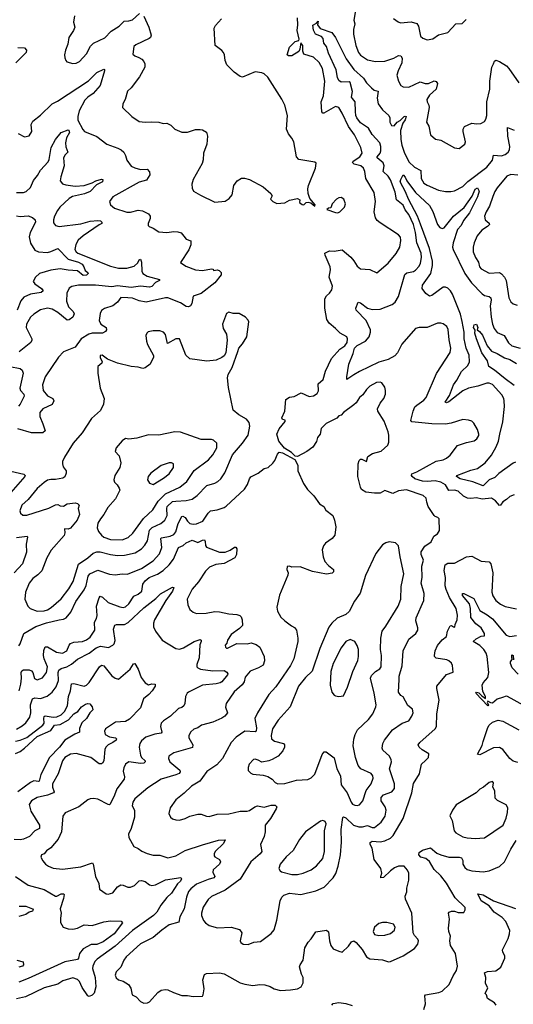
# Model space of a CAD drawing. Extents: x 1550320 to 1685906, y 509093 to 640511.
# Tile 75 of 256: x 1587012 to 1591316, y 546481 to 555070. Entities that reach past the tile are written whole.
import ezdxf

# ---------------------------------------------------------------- set-up
doc = ezdxf.new("R2010")
doc.units = 0

msp = doc.modelspace()

# ---------------------------------------------------------------- linework, layer by layer
at = {"layer": '0CON20XD'}
for points in [[(1587488.8, 555105), (1587482.3, 555047.7), (1587493.9, 555003.9), (1587481.5, 554975), (1587440, 554915), (1587432.7, 554857.3), (1587410.8, 554805), (1587404, 554765), (1587406.4, 554736.4), (1587413.3, 554715), (1587423.9, 554703.9), (1587475, 554688), (1587505, 554690.8), (1587535, 554704.3), (1587595, 554773.8), (1587629.3, 554840.7), (1587655, 554865.8), (1587755, 554910.6), (1587810.5, 554969.5), (1587880, 555015), (1587923.1, 555056.9), (1587965, 555060), (1587995, 555070), (1588055.9, 555124.1)], [(1589941.5, 555151.5), (1589926.9, 555065), (1589934.7, 555035), (1589922.7, 554985), (1589923.3, 554945), (1589942.9, 554845), (1589966.7, 554785), (1589985, 554761.9), (1590045, 554720), (1590115, 554705.7), (1590195, 554707.8), (1590274.2, 554735), (1590315, 554758.2), (1590335, 554755.6), (1590347.3, 554735), (1590344.6, 554695), (1590311.2, 554625), (1590300.6, 554585), (1590314.2, 554535), (1590335, 554496.7), (1590355, 554484), (1590405, 554482.9), (1590505, 554527.1), (1590547.5, 554515), (1590575.6, 554514.4), (1590625, 554536.9), (1590645, 554532.5), (1590654.4, 554515), (1590644.3, 554465), (1590585, 554411.2), (1590563.1, 554375), (1590564, 554355), (1590579.6, 554325), (1590582.1, 554305), (1590560, 554175), (1590580.3, 554140.3), (1590593.8, 554065), (1590637.3, 554027.3), (1590685, 554018), (1590805, 553952.5), (1590845, 553947.5), (1590892.5, 553985), (1590900, 554005), (1590880, 554095), (1590880, 554115), (1590891.7, 554138.3), (1590955, 554168), (1590995, 554162), (1591034.1, 554165.9), (1591065, 554183.3), (1591077.3, 554202.7), (1591085.7, 554235), (1591085.5, 554355), (1591111.1, 554465), (1591112.2, 554535), (1591130.5, 554655), (1591144.2, 554685.8), (1591151.7, 554708.3), (1591165, 554716.2), (1591195, 554705.5), (1591256.6, 554666.6), (1591278, 554645), (1591365, 554518.8)], [(1588095, 555100), (1588139.2, 555005), (1588160, 554935), (1588154, 554915), (1588141.2, 554905), (1588025, 554852), (1588006.2, 554835), (1587999.7, 554769.7), (1588016.7, 554755), (1588050.6, 554740.6), (1588076.2, 554725), (1588094, 554705), (1588104.2, 554684.2), (1588104.2, 554655), (1588056.9, 554573.1), (1587983, 554477), (1587953, 554447), (1587932.5, 554375), (1587912, 554335), (1587910, 554305), (1587988.8, 554225), (1588055, 554182.5), (1588105, 554176.2), (1588165, 554180), (1588225, 554175.8), (1588264.1, 554164.1), (1588295, 554166.7), (1588328.8, 554148.8), (1588365, 554113.8), (1588425, 554090), (1588475, 554089.2), (1588545, 554111.2), (1588585, 554113.3), (1588605, 554110), (1588639.7, 554089.7), (1588650.8, 554055), (1588644, 553985), (1588613.8, 553905), (1588612.3, 553847.7), (1588602, 553815), (1588525, 553677.5), (1588514, 553635), (1588515, 553600), (1588528.8, 553575), (1588588.1, 553538.1), (1588715, 553478.6), (1588805, 553487.5), (1588839.5, 553510.5), (1588865, 553542.5), (1588880, 553625), (1588907.5, 553665), (1588945, 553687.5), (1588973, 553687), (1589015, 553676.2), (1589135, 553613.3), (1589203.6, 553553.6), (1589212.5, 553535), (1589200, 553505), (1589220, 553485), (1589255, 553467.5), (1589325, 553472.5), (1589363.6, 553496.4), (1589435, 553510), (1589455, 553500), (1589452.5, 553475), (1589475, 553456.7), (1589490, 553455), (1589510, 553475), (1589528.3, 553478.3), (1589551.2, 553471.2), (1589585, 553442.5)], [(1589585, 553442.5), (1589590, 553455), (1589541.8, 553511.8), (1589528.1, 553555), (1589525.6, 553595), (1589531.4, 553625), (1589591.4, 553775), (1589598, 553818), (1589585, 553828.8), (1589445, 553852), (1589425, 553872.5), (1589401.4, 554005), (1589386.6, 554036.6), (1589356.2, 554075), (1589340, 554115), (1589348.8, 554235), (1589324.1, 554324.1), (1589298.3, 554378.3), (1589175, 554568), (1589145, 554596.9), (1589125, 554606.7), (1589065, 554616.7), (1588955, 554568.8), (1588935, 554576), (1588883.2, 554613.2), (1588817.5, 554675), (1588803.6, 554713.6), (1588796.7, 554765), (1588790, 554785), (1588775, 554802.5), (1588717.5, 554845), (1588708.8, 554995), (1588719.5, 555020.5), (1588772.7, 555077.3)], [(1589005, 547004), (1589055, 547022), (1589111.2, 547028.8), (1589205, 547098.8), (1589230.5, 547129.5), (1589255.8, 547215), (1589282.5, 547385), (1589297.1, 547415), (1589316.7, 547433.3), (1589365, 547450), (1589465, 547438.2), (1589595, 547470), (1589666.6, 547503.4), (1589745.5, 547585), (1589768.6, 547621.4), (1589790, 547685), (1589810, 547785), (1589817, 547897), (1589814.5, 548005), (1589828.8, 548111.2), (1589835, 548115.7), (1589855, 548106.7), (1589922.2, 548045), (1589969, 548029), (1590000.9, 548029.1), (1590045, 548039.7), (1590085, 548023.3), (1590105, 548022.9), (1590165, 548070.4), (1590199, 548121), (1590208.4, 548175), (1590199.1, 548205), (1590164.4, 548255), (1590164.5, 548285), (1590185, 548307.3), (1590256, 548335), (1590280, 548365), (1590279.5, 548405), (1590238.2, 548535), (1590253.1, 548595), (1590251.9, 548615), (1590235.6, 548645), (1590178.8, 548698.8), (1590174, 548715), (1590179.2, 548755), (1590193.2, 548786.8), (1590264, 548875), (1590346.6, 548933.4), (1590405, 548954), (1590432.9, 548995), (1590443.1, 549025), (1590436.3, 549056.3), (1590397.6, 549087.6), (1590355, 549163.3), (1590336.1, 549176.1), (1590316.7, 549205), (1590320, 549315), (1590321.9, 549345), (1590347.8, 549435), (1590356.7, 549565), (1590405, 549665.7), (1590465.4, 549714.6), (1590484.2, 549745), (1590484.3, 549765), (1590466.9, 549825), (1590468.3, 549851.7), (1590537.5, 550005), (1590538, 550065), (1590513.3, 550155), (1590521.8, 550205), (1590517.5, 550302.5), (1590534.3, 550355), (1590511.8, 550405), (1590511.9, 550428.1), (1590545, 550478), (1590600, 550515), (1590624, 550565), (1590656.2, 550585), (1590674, 550615), (1590668.8, 550715), (1590658.8, 550728.8), (1590635, 550736.2), (1590625, 550746.2), (1590573.6, 550823.6), (1590562.1, 550862.1), (1590557.5, 550895), (1590529.4, 550919.4), (1590385, 550969.4), (1590315, 550961.4), (1590265, 550937.1), (1590195, 550962), (1590155, 550940), (1590105, 550940), (1590029.7, 550949.7), (1589993, 550973), (1589982.7, 550992.7), (1589962, 551085), (1589964.3, 551195.7), (1589972.5, 551225), (1589985, 551235.8), (1589995, 551235.8), (1590035, 551216.7), (1590048.9, 551261.1), (1590090, 551285), (1590165, 551307.5), (1590222.5, 551357.5), (1590232.5, 551385), (1590232.2, 551445), (1590225.7, 551475), (1590189.5, 551569.5), (1590136.2, 551655), (1590132, 551675), (1590156, 551725), (1590187.5, 551765), (1590201.4, 551805), (1590202.9, 551835), (1590195.7, 551865), (1590171.2, 551901.2), (1590155, 551908.6), (1590125, 551906.7), (1590066.4, 551873.6), (1590036, 551845), (1590005, 551796.7), (1589976.1, 551773.9), (1589945, 551727.5), (1589925, 551710), (1589836.2, 551645), (1589815, 551621.2), (1589795, 551613.8), (1589777.1, 551592.9), (1589685, 551548.8), (1589641.4, 551505), (1589632.5, 551455), (1589610, 551425), (1589599.6, 551390.4), (1589567.7, 551342.3), (1589515.4, 551304.6), (1589435, 551260.8), (1589415, 551263.3), (1589382.5, 551295), (1589322, 551332), (1589270.6, 551395), (1589254.4, 551455), (1589275, 551502.5), (1589327.5, 551565), (1589326.4, 551576.4), (1589303.9, 551583.9), (1589296.7, 551596.7), (1589323.3, 551655), (1589333.9, 551756.1), (1589365, 551776.7), (1589405, 551783.3), (1589466.2, 551816.2), (1589535, 551783.8), (1589575, 551788), (1589605, 551808), (1589617.9, 551832.1), (1589616.2, 551895), (1589659.7, 551930.3), (1589680, 552005), (1589730.6, 552115), (1589802.6, 552197.4), (1589848.2, 552225), (1589869.2, 552255), (1589871.9, 552285), (1589864.3, 552304.3), (1589807.5, 552335), (1589767.4, 552377.4), (1589711.5, 552421.5), (1589690, 552455), (1589674.4, 552555), (1589674.4, 552635.6), (1589687.5, 552662.5), (1589713.9, 552686.1), (1589733.8, 552715), (1589740, 552745), (1589712, 552825), (1589722, 552888), (1589719.4, 552915), (1589675.6, 553015), (1589674.4, 553035), (1589715, 553054.2), (1589755, 553050.8), (1589825, 553063.8), (1589899.7, 552999.7), (1589925.5, 552965.5), (1589955, 552918.8), (1589985, 552896.2), (1590065, 552890), (1590127, 552863), (1590225, 552945.6), (1590295, 553030.5), (1590326, 553085), (1590336.2, 553145), (1590331.7, 553171.7), (1590315, 553192.9), (1590155, 553298.9), (1590129.8, 553319.8), (1590115, 553342), (1590103.8, 553395), (1590115.5, 553485.5), (1590102.6, 553562.6), (1590029.4, 553685), (1590021.1, 553745), (1590010, 553775), (1589988.1, 553795), (1589930, 553810), (1589915.5, 553825), (1589920, 553835), (1589978.9, 553875), (1590000, 553905), (1589985.6, 553955), (1589931.4, 554065), (1589878.3, 554138.3), (1589825, 554255.7), (1589794, 554305), (1589765, 554311.9), (1589665, 554256), (1589654.3, 554254.3), (1589646.2, 554265), (1589642, 554355), (1589660, 554405), (1589672.7, 554535), (1589652.5, 554645), (1589625, 554695.4), (1589575, 554743.3), (1589488.8, 554768.8), (1589480, 554795), (1589480, 554845), (1589465, 554867.5), (1589456, 554814), (1589445.9, 554794.1), (1589385, 554756.2), (1589355, 554754), (1589343.3, 554765), (1589365, 554830), (1589415, 554880), (1589445, 554890), (1589448.8, 554901.2), (1589431.1, 554975), (1589438.8, 555025), (1589433.4, 555085)], [(1591325, 550926.9), (1591285, 550911.9), (1591257.5, 550885), (1591225.7, 550865), (1591205, 550836.2), (1591195, 550831.2), (1591161.9, 550871.9), (1591125, 550897.3), (1591045, 550886.9), (1590995, 550900.4), (1590945, 550893.6), (1590917.4, 550897.4), (1590882, 550915), (1590835, 550957.5), (1590805, 550965.6), (1590755, 550962.1), (1590725, 551011.8), (1590685, 551036.9), (1590635, 551046.6), (1590565, 551041.2), (1590525, 551043.8), (1590457.9, 551065), (1590433.6, 551085), (1590428.1, 551095), (1590432, 551108), (1590475, 551126), (1590645, 551220), (1590705, 551231.5), (1590735.4, 551244.6), (1590767.4, 551272.6), (1590831.2, 551355), (1590907.3, 551382.7), (1590975, 551396), (1590998, 551415), (1591015, 551442.5), (1591016.2, 551455), (1591004, 551495), (1590971.7, 551551.7), (1590955, 551568.8), (1590925.9, 551575.9), (1590875, 551583.3), (1590775, 551549.2), (1590725, 551540.6), (1590604.7, 551545.3), (1590431.9, 551561.9), (1590424.3, 551575), (1590443.8, 551656.2), (1590457.1, 551692.9), (1590475, 551707.8), (1590535, 551750.9), (1590557.3, 551775), (1590646.2, 551983.8), (1590765, 552167.5), (1590771.4, 552205), (1590756.3, 552276.3), (1590749.1, 552369.1), (1590736.2, 552395), (1590705, 552416.2), (1590685, 552423.8), (1590655, 552423.8), (1590564, 552386), (1590495, 552385.8), (1590465, 552375.8), (1590345, 552240.6), (1590306.4, 552165), (1590282, 552138), (1590225, 552106.4), (1590145, 552083.1), (1589975, 552002), (1589925, 551972.3), (1589865, 551932.5), (1589863.9, 551953.9), (1589882.7, 552065), (1589920.8, 552159.2), (1589932.4, 552205), (1589955, 552229.4), (1590026.8, 552265), (1590058.8, 552305), (1590072.2, 552345), (1590070.5, 552365), (1590034.6, 552445), (1589945.8, 552535), (1589944.3, 552555), (1589963, 552607), (1589985, 552601.5), (1590044.8, 552554.8), (1590085, 552541.6), (1590155, 552543.9), (1590259.5, 552585), (1590285.4, 552605), (1590314.6, 552655), (1590371.2, 552848.8), (1590387.2, 552862.8), (1590445, 552874.1), (1590464.4, 552885), (1590495, 552921.1), (1590506.4, 552946.4), (1590515.8, 552995), (1590513.5, 553035), (1590474.1, 553125), (1590464.2, 553215), (1590446.6, 553285), (1590405, 553372.3), (1590372.7, 553412.7), (1590355, 553451.1), (1590297.4, 553497.4), (1590287.5, 553565), (1590245, 553672.1), (1590225, 553705.9), (1590182.5, 553745), (1590189.2, 553795), (1590182.5, 553822.5), (1590130.4, 553865), (1590130, 553875), (1590154.8, 553905.2), (1590162.6, 553925), (1590162, 553965), (1590153.8, 553995), (1590085, 554067.9), (1590054.2, 554124.2), (1589985, 554171.8), (1589953.2, 554215), (1589943.8, 554235), (1589939.1, 554269.1), (1589937.8, 554355), (1589915, 554381.8), (1589906.5, 554395), (1589914.6, 554445), (1589893.6, 554523.6), (1589885, 554528.8), (1589815, 554525.3), (1589795, 554540.8), (1589782.1, 554565), (1589772.2, 554632.2), (1589705, 554777.1), (1589686.8, 554836.7), (1589663.8, 554865), (1589657.6, 554907.6), (1589642.7, 554922.7), (1589592.2, 554945), (1589575, 554977.5), (1589568.8, 555021.2), (1589600, 555040), (1589615, 555056.7), (1589610, 555025), (1589632.4, 554992.4), (1589735, 554958.8), (1589766.1, 554915), (1589859.9, 554729.9), (1589926.6, 554635), (1590010, 554560), (1590035, 554520.7), (1590079.1, 554475), (1590102.2, 554455), (1590136.8, 554446.8), (1590130.2, 554385), (1590138.9, 554335), (1590174.5, 554284.5), (1590232, 554235), (1590239.7, 554215), (1590238.8, 554175), (1590255, 554147.1), (1590277, 554143), (1590302.4, 554177.6), (1590330.3, 554189.7), (1590365, 554225.5), (1590375, 554230), (1590381.2, 554225), (1590375, 554198), (1590353.4, 554166.6), (1590334.1, 554105), (1590335.9, 554024.1), (1590345.2, 553975.2), (1590365, 553914.3), (1590405, 553830), (1590455, 553784.4), (1590510, 553755), (1590513.8, 553685), (1590536.7, 553645), (1590565, 553626.2), (1590665, 553584.5), (1590725, 553572.9), (1590771.7, 553571.7), (1590805, 553578.6), (1590875, 553614.5), (1590920.9, 553659.1), (1591084.5, 553785), (1591136.1, 553845), (1591142.7, 553887.3), (1591215, 553883.1), (1591246, 553895), (1591272.9, 553915), (1591282.5, 553935), (1591285.4, 553965), (1591268.1, 554055), (1591265, 554130), (1591325, 554106.7)], [(1590270.7, 555080.7), (1590311.7, 555051.7), (1590333.9, 555043.9), (1590425, 555051.4), (1590475, 555038), (1590488.6, 555015), (1590507.9, 554927.9), (1590527.9, 554907.9), (1590565, 554893.8), (1590615, 554902.5), (1590665, 554939.2), (1590745, 554958.8), (1590816.4, 555033.6), (1590872, 555038), (1590905, 555072.5)], [(1586996.8, 554826.8), (1587054.1, 554824.1), (1587071.2, 554805), (1587068.6, 554785), (1586978.6, 554695)], [(1586998.3, 554078.3), (1587055, 554047.5), (1587095, 554057.5), (1587116.7, 554095), (1587113.3, 554155), (1587127.5, 554185), (1587195, 554238.8), (1587295, 554335.6), (1587341.1, 554358.9), (1587613.3, 554536.7), (1587685, 554609.2), (1587745, 554640), (1587752.5, 554635), (1587752.5, 554625), (1587712.7, 554497.3), (1587654, 554426), (1587605, 554393.6), (1587581.4, 554368.6), (1587529.5, 554275), (1587518.5, 554225), (1587520.5, 554195), (1587562.2, 554112.2), (1587578, 554095), (1587685, 554050.6), (1587773, 553983), (1587868.4, 553948.4), (1587896.9, 553935), (1587919.5, 553915), (1587935.6, 553885), (1587945.8, 553845), (1587985, 553792.5), (1588015, 553776.7), (1588065, 553764.6), (1588125, 553766), (1588144.4, 553744.4), (1588146.5, 553716.5), (1588118.5, 553671.5), (1588055, 553651.8), (1587823.8, 553525), (1587796.2, 553485), (1587804, 553455), (1587840, 553425), (1587945, 553391.9), (1587977.8, 553392.2), (1588045, 553408.9), (1588083, 553403), (1588135, 553376.2), (1588150, 553355), (1588150, 553335), (1588133.6, 553293.6), (1588133.3, 553275), (1588142.5, 553265), (1588175, 553252), (1588225, 553219.2), (1588295, 553212.7), (1588355, 553223.8), (1588390.9, 553220.9), (1588420, 553210), (1588442.5, 553182.5), (1588462.5, 553155), (1588505, 553140), (1588504.2, 553105), (1588487.4, 553062.6), (1588413, 552953), (1588459.7, 552919.7), (1588545, 552889.4), (1588605, 552883.3), (1588685.7, 552895.7), (1588695, 552893.8), (1588705, 552881.2), (1588735, 552888.1), (1588752.1, 552882.1), (1588768.8, 552865), (1588770, 552845), (1588714.2, 552775), (1588595, 552682.5), (1588525, 552659.2), (1588512.7, 552595), (1588500.4, 552575), (1588485, 552564.7), (1588465, 552567.3), (1588415, 552601.2), (1588305, 552645.3), (1588284.7, 552645.3), (1588115, 552605.5), (1588055, 552616.4), (1587995, 552640.4), (1587955, 552645.3), (1587895, 552647.2), (1587864.8, 552605.2), (1587825, 552573.5), (1587750.3, 552549.7), (1587726.9, 552533.1), (1587713.5, 552506.5), (1587704.5, 552445), (1587721.1, 552415), (1587765, 552384.5), (1587770, 552365), (1587760.4, 552349.6), (1587735, 552336.4), (1587645, 552336.1), (1587615, 552327.3), (1587549.4, 552285), (1587495, 552214.2), (1587395, 552172), (1587350, 552125), (1587235.4, 551954.6), (1587211.8, 551885), (1587216.5, 551835), (1587255, 551790), (1587302.2, 551765), (1587308.7, 551745), (1587295, 551712.1), (1587215, 551676.4), (1587187.5, 551645), (1587188.1, 551608.1), (1587215.4, 551545.4), (1587234, 551485), (1587215, 551466), (1587115, 551466.5), (1586995, 551502)], [(1586985, 553563.3), (1587045, 553562.5), (1587069.7, 553570.3), (1587106.2, 553605), (1587133.6, 553666.4), (1587168.9, 553711.1), (1587195, 553758.5), (1587260.9, 553829.1), (1587270.1, 553849.9), (1587287.5, 553955), (1587323.1, 554025), (1587375, 554086), (1587435, 554108.1), (1587445, 554098.8), (1587445.4, 554085), (1587420.2, 554039.7), (1587412.3, 553995), (1587415, 553962.5), (1587432, 553915), (1587408.2, 553891.8), (1587395, 553866.2), (1587400.3, 553795), (1587369.5, 553699.5), (1587364.5, 553664.5), (1587385, 553639.2), (1587415, 553629.1), (1587495, 553618.9), (1587575, 553624.2), (1587643, 553647), (1587675, 553665.3), (1587725, 553678.1), (1587737.5, 553675), (1587733.3, 553655), (1587680.9, 553629.1), (1587628.1, 553571.9), (1587578, 553552), (1587473.5, 553526.5), (1587445, 553511.5), (1587362.2, 553435), (1587340.5, 553405), (1587316.7, 553355), (1587307.1, 553325), (1587308.3, 553298.3), (1587325, 553276), (1587355, 553265.7), (1587545, 553289.6), (1587626.8, 553313.2), (1587695, 553319.7), (1587717.1, 553315), (1587728.1, 553305), (1587728.7, 553291.3), (1587705, 553280.8), (1587564.5, 553185), (1587522.9, 553147.1), (1587502.1, 553107.9), (1587493.8, 553065), (1587505, 553045.6), (1587520, 553035), (1587805, 552919.7), (1587875, 552903.9), (1587946.8, 552903.3), (1588010.5, 552919.5), (1588041.2, 552948.8), (1588055, 552975.7), (1588065, 552980), (1588074.5, 552955), (1588075.9, 552875.9), (1588085.6, 552855), (1588125, 552832.2), (1588232.5, 552805), (1588232.5, 552795), (1588195, 552776.7), (1588165, 552742), (1588145, 552735.6), (1588065, 552745.8), (1587984.8, 552735.2), (1587865, 552748.5), (1587815, 552740.3), (1587674.3, 552755.7), (1587525, 552753.3), (1587467.1, 552742.9), (1587442.7, 552727.3), (1587424.3, 552685), (1587421.5, 552615), (1587436.9, 552565), (1587478.5, 552525), (1587485.9, 552505), (1587475.5, 552475), (1587445, 552452.7), (1587425, 552449.5), (1587345.8, 552515.8), (1587295, 552544.1), (1587255.4, 552554.6), (1587195, 552540), (1587135, 552501.5), (1587105.6, 552475), (1587072.2, 552415), (1587068.1, 552385), (1587116.9, 552285), (1587119.4, 552275), (1587110.6, 552255), (1587006.4, 552173.6)], [(1591335, 551210), (1591315, 551201.4), (1591189.5, 551110.5), (1591154.2, 551075.8), (1591104.8, 551055.2), (1591054.4, 551004.4), (1590965, 551039.2), (1590852.9, 551065), (1590822.5, 551085), (1590823.3, 551095), (1590945, 551140.4), (1591005, 551156.4), (1591071.5, 551205), (1591125, 551271.5), (1591165.7, 551345), (1591187.5, 551395), (1591197.8, 551455), (1591225, 551562.5), (1591239.5, 551695), (1591237.5, 551745), (1591234.2, 551765), (1591217.2, 551797.2), (1591135, 551888.9), (1591105, 551900.6), (1591085, 551899.4), (1591007.1, 551872.9), (1590925, 551854.6), (1590875, 551834.1), (1590755, 551737.3), (1590735, 551729.4), (1590722, 551735), (1590758.8, 551791.2), (1590793.6, 551885), (1590825, 551924.4), (1590865, 552001.4), (1590920, 552055), (1590933.8, 552085), (1590931.2, 552145), (1590905.8, 552205), (1590888.9, 552285), (1590887.2, 552345), (1590871.4, 552438.6), (1590855, 552500.5), (1590785, 552677.1), (1590768.5, 552705), (1590745, 552728.5), (1590725, 552738.2), (1590705, 552737.7), (1590605, 552665.4), (1590585, 552659.6), (1590552.6, 552682.6), (1590521.2, 552725), (1590525.4, 552755), (1590596.9, 552855), (1590611.9, 552925), (1590611.1, 552965), (1590586.4, 553075), (1590507.9, 553287.9), (1590480, 553355), (1590402.7, 553505), (1590377.9, 553567.9), (1590330, 553655), (1590335, 553677.5), (1590355, 553716.2), (1590375, 553695.8), (1590387.1, 553665), (1590464.1, 553564.1), (1590585, 553448.5), (1590615, 553395.7), (1590655, 553284.4), (1590675, 553256.4), (1590695, 553247.7), (1590715, 553255.4), (1590796.3, 553355), (1590887.7, 553432.3), (1590957.8, 553532.2), (1590985, 553592), (1591005, 553603.3), (1591018.9, 553575), (1591004.6, 553525), (1590935.2, 553385), (1590880.8, 553319.2), (1590861.2, 553275), (1590831.3, 553238.7), (1590792.3, 553122.3), (1590787.6, 553085), (1590792.5, 553065), (1590895, 552855.4), (1590952.6, 552775), (1591045, 552678), (1591065, 552664), (1591106.8, 552656.8), (1591120.7, 552645), (1591124.7, 552625), (1591115.4, 552575), (1591124, 552475), (1591135.3, 552415), (1591150, 552375), (1591175, 552342.9), (1591236.9, 552315), (1591275, 552251.4), (1591305, 552224.5), (1591375, 552205.5)], [(1591356.2, 553715), (1591295, 553718.5), (1591261.4, 553705), (1591175, 553604.4), (1591155, 553572.9), (1591137.1, 553527.1), (1591107.5, 553442.5), (1591080, 553395), (1591065.7, 553355), (1591072.5, 553325), (1591105, 553296.2), (1591108, 553285), (1591091.2, 553265), (1591041.4, 553235), (1591001.9, 553185), (1590974, 553125), (1590965.7, 553085), (1590966.9, 553045), (1590985.6, 552995), (1591013.1, 552955), (1591021.4, 552915), (1591035, 552898), (1591105, 552860), (1591195, 552863.6), (1591215, 552852.5), (1591239.4, 552825), (1591254.6, 552794.6), (1591276.9, 552645), (1591295, 552608.8), (1591315, 552591.2), (1591350.5, 552580.5)], [(1589785, 553386.2), (1589805, 553393.3), (1589843.8, 553435), (1589852, 553465), (1589840, 553505), (1589815, 553518.1), (1589795, 553516.5), (1589776, 553505), (1589736.2, 553465), (1589725, 553430), (1589705, 553427.5), (1589690, 553415), (1589765, 553388), (1589785, 553386.2)], [(1586985, 553360), (1587015, 553353.1), (1587085, 553360.5), (1587122.6, 553345), (1587147.9, 553325), (1587150.2, 553305), (1587103.6, 553215), (1587094.7, 553175), (1587105, 553122), (1587145, 553060.8), (1587175, 553046.4), (1587255, 553040.7), (1587285, 553047.7), (1587345.6, 553075.6), (1587435, 552982.4), (1587525, 552955.1), (1587556.2, 552936.2), (1587571.7, 552915), (1587581.9, 552881.9), (1587607.5, 552865), (1587610, 552855), (1587595, 552842.6), (1587565, 552839.5), (1587515, 552879.1), (1587435, 552884.3), (1587365, 552898), (1587283.5, 552886.5), (1587185, 552855.9), (1587149.1, 552825), (1587130.5, 552785), (1587145.6, 552765), (1587203.6, 552725), (1587215.5, 552704.5), (1587199.2, 552690.8), (1587106.2, 552675), (1587049.6, 552650.4), (1587022.4, 552617.6), (1586988.7, 552535)], [(1587165, 549911.3), (1587225, 549914.7), (1587255, 549923.1), (1587288, 549942), (1587375, 550018.1), (1587440, 550105), (1587479.8, 550170.2), (1587525, 550320), (1587605.3, 550374.7), (1587653.3, 550416.7), (1587685, 550429.4), (1587715, 550429.5), (1587805, 550404), (1587865, 550396.9), (1587925, 550400), (1588019.1, 550420.9), (1588075.3, 550454.7), (1588104, 550486), (1588126.5, 550523.5), (1588142.7, 550617.3), (1588168.6, 550641.4), (1588243.9, 550676.1), (1588276.6, 550703.4), (1588298.7, 550745), (1588294.3, 550805), (1588298.8, 550825), (1588345, 550866.9), (1588375, 550868.8), (1588465, 550875.4), (1588515, 550889.1), (1588560.2, 550919.8), (1588645, 551006.9), (1588715, 551027.8), (1588738.6, 551041.4), (1588765, 551065.8), (1588802.2, 551117.8), (1588868.5, 551275), (1588955, 551375.8), (1589004.3, 551445.7), (1589017.8, 551525), (1589011.9, 551555), (1588990, 551585), (1588923.1, 551623.1), (1588874.6, 551664.6), (1588833.2, 551863.2), (1588825.5, 551945), (1588829.2, 551975), (1588866, 552035), (1588913.3, 552176.7), (1588922.5, 552205), (1588955, 552242.5), (1588993.3, 552305), (1589010, 552435), (1589005, 552450), (1588980, 552475), (1588925, 552507.5), (1588875, 552506.7), (1588835, 552520), (1588815, 552507.5), (1588780, 552415), (1588786.4, 552376.4), (1588817, 552327), (1588820.8, 552275), (1588809.2, 552165), (1588795, 552136.7), (1588775.7, 552124.3), (1588725, 552100.8), (1588645, 552090.8), (1588495, 552112.5), (1588462, 552145), (1588405, 552286.7), (1588375, 552285.5), (1588300, 552245), (1588283.8, 552325), (1588267.5, 552345), (1588235, 552356), (1588176.4, 552356.4), (1588133.6, 552346.4), (1588120, 552335), (1588112.5, 552315), (1588116.7, 552265), (1588126.1, 552236.1), (1588179.3, 552140.7), (1588178.8, 552125), (1588148.6, 552065), (1588105, 552032.5), (1588085, 552027.1), (1588045, 552038.1), (1587985, 552044.3), (1587864.2, 552074.2), (1587779.3, 552109.3), (1587730, 552145), (1587715, 552140), (1587713.6, 552123.6), (1587730, 552085), (1587727.5, 552075), (1587694, 552046), (1587693.9, 551986.1), (1587712.9, 551855), (1587748, 551765), (1587744.2, 551715), (1587717.9, 551662.1), (1587639.7, 551590.3), (1587555.8, 551465), (1587479.5, 551375), (1587404.2, 551255), (1587385.8, 551215), (1587384.2, 551195), (1587390.9, 551170.9), (1587416.2, 551133.8), (1587416.7, 551115), (1587406.1, 551083.9), (1587389.3, 551070.7), (1587325, 551060), (1587285, 551060.5), (1587255, 551052.1), (1587225, 551034.5), (1587165, 550980.5), (1587085.6, 550885), (1587032.2, 550835), (1587014.4, 550785), (1587018.1, 550765), (1587038.5, 550748.5), (1587075, 550748.2), (1587265, 550809.6), (1587325, 550837.8), (1587345, 550840), (1587365, 550828.8), (1587393.9, 550826.1), (1587425, 550846), (1587495, 550856.7), (1587515, 550850), (1587530, 550835), (1587522, 550805), (1587533.1, 550755), (1587513.9, 550705), (1587456.1, 550633.9), (1587435, 550624.6), (1587401.7, 550628.3), (1587406.4, 550595), (1587399.2, 550570.8), (1587287.6, 550442.4), (1587247.5, 550375), (1587206.5, 550263.5), (1587171.6, 550228.4), (1587125.6, 550195), (1587094.5, 550155), (1587061.5, 550075), (1587055.6, 550015), (1587084.5, 549954.5), (1587103.8, 549935), (1587165, 549911.3)], [(1591325, 551880.3), (1591245, 551938.6), (1591153.3, 552013.3), (1591103.8, 552045), (1591092, 552095), (1591042.7, 552165), (1590996, 552285), (1590982.5, 552335), (1590983.3, 552363.3), (1590970, 552385), (1590975, 552407.5), (1590995, 552413.3), (1591007.5, 552385), (1591000, 552365), (1591021.1, 552351.1), (1591047.5, 552317.5), (1591087.5, 552225), (1591125, 552178), (1591175, 552158.9), (1591241.2, 552121.2), (1591285, 552105.8), (1591345, 552070)], [(1586925, 552044), (1587016.3, 552026.3), (1587035, 552013.8), (1587042.1, 551987.9), (1587013.3, 551855), (1587019.4, 551835), (1587047.5, 551805), (1587051.8, 551785), (1587017.3, 551715), (1587001.3, 551698.7)], [(1587905, 550533.4), (1587956.9, 550553.1), (1587999.4, 550590.6), (1588090.5, 550719.5), (1588174.2, 550795.8), (1588221, 550869), (1588284.5, 550935.5), (1588408.1, 550991.9), (1588469.4, 551040.6), (1588532.6, 551137.4), (1588658.5, 551231.5), (1588696.5, 551275), (1588731.1, 551335), (1588730.8, 551375), (1588701.7, 551401.7), (1588685, 551407.1), (1588595, 551408), (1588415, 551471.4), (1588365, 551474.3), (1588224.2, 551445.8), (1588135, 551447.5), (1588035, 551418.6), (1587965, 551410), (1587935, 551417.5), (1587905, 551397.5), (1587853.3, 551335), (1587843.6, 551303.6), (1587878.8, 551265), (1587894, 551205), (1587885.7, 551165), (1587843.1, 551095), (1587832.5, 551055), (1587840, 551035), (1587863, 551013), (1587880, 550985), (1587885.7, 550965), (1587848.8, 550891.2), (1587780.6, 550815), (1587747, 550753), (1587716, 550715), (1587695, 550677.5), (1587688.3, 550638.3), (1587698, 550605), (1587725, 550572.5), (1587747, 550557), (1587805, 550537.1), (1587905, 550533.4)], [(1587005, 549607.5), (1587016.9, 549625), (1587048, 549715), (1587152.9, 549777.1), (1587245, 549808.6), (1587355, 549835.9), (1587395, 549839.6), (1587416.9, 549853.1), (1587457.4, 549902.6), (1587502.9, 549995), (1587574.2, 550095.8), (1587590.4, 550135), (1587608.2, 550215), (1587624.1, 550235.9), (1587695, 550268.2), (1587795, 550233.3), (1587845, 550227.8), (1587905, 550236.2), (1587953.3, 550233.3), (1588075, 550282.5), (1588175, 550350.4), (1588230.5, 550409.5), (1588252.6, 550465), (1588244.2, 550545), (1588248.3, 550551.7), (1588325.7, 550565), (1588355, 550580.4), (1588375, 550603.3), (1588394, 550675), (1588425, 550735.5), (1588435, 550738.2), (1588455, 550729.2), (1588475, 550694.5), (1588496.3, 550676.3), (1588525, 550669.1), (1588555, 550671.2), (1588610.5, 550695), (1588655.3, 550764.7), (1588675, 550784.5), (1588735, 550795.4), (1588795, 550814.3), (1588813.5, 550826.5), (1588971.4, 550975), (1589000, 551015), (1589016.1, 551063.9), (1589028.3, 551081.7), (1589092.5, 551115), (1589145, 551153.8), (1589177.5, 551165), (1589219.5, 551200.5), (1589236.7, 551225), (1589259.3, 551280.7), (1589273.6, 551296.4), (1589305, 551291.2), (1589412.3, 551232.3), (1589438.8, 551185), (1589436.2, 551135), (1589488, 551025), (1589523.2, 550973.2), (1589577.3, 550917.3), (1589625.8, 550845.8), (1589665, 550822.5), (1589682.3, 550792.3), (1589743.3, 550745), (1589758, 550705), (1589768, 550645), (1589760, 550575), (1589736.7, 550545), (1589678.8, 550505), (1589660, 550480), (1589650, 550445), (1589658.8, 550385), (1589673.8, 550345), (1589705, 550310), (1589750, 550275), (1589750, 550255), (1589737, 550243), (1589686.4, 550233.6), (1589565, 550257.5), (1589457.7, 550297.7), (1589385, 550293.3), (1589365, 550302.5), (1589345, 550300), (1589342.5, 550275), (1589353.3, 550245), (1589351.2, 550225), (1589279.1, 550050.9), (1589254.3, 549945), (1589261.2, 549911.2), (1589289.5, 549859.5), (1589323.3, 549825), (1589383, 549783), (1589407.9, 549767.9), (1589425.6, 549745.6), (1589438.9, 549675), (1589437.8, 549645), (1589402.3, 549495), (1589373.4, 549436.6), (1589245, 549250), (1589185.7, 549185), (1589084.5, 549025), (1589063.1, 548975), (1589077.3, 548892.7), (1589075.5, 548865), (1589065, 548857.8), (1588975.5, 548864.5), (1588898.9, 548811.1), (1588855.5, 548764.5), (1588781.1, 548625), (1588731.1, 548568.9), (1588645, 548513.1), (1588605, 548460), (1588582.2, 548427.8), (1588510.6, 548385), (1588447.3, 548322.7), (1588373.8, 548265), (1588323.8, 548195), (1588313.8, 548145), (1588326.7, 548115), (1588345, 548100), (1588375, 548090), (1588405, 548088.8), (1588455, 548100.8), (1588496.6, 548123.4), (1588565, 548140.6), (1588595, 548139.4), (1588641.7, 548121.7), (1588665, 548120), (1588735, 548139.5), (1588835, 548142.2), (1588935, 548165.6), (1588995, 548166.9), (1589015, 548173.1), (1589061.2, 548205), (1589085, 548211.5), (1589145, 548201.4), (1589205, 548219.2), (1589238.8, 548218.8), (1589253.3, 548205), (1589247.5, 548185), (1589198.1, 548101.9), (1589152.5, 548045), (1589153.3, 547985), (1589144, 547945), (1589112.5, 547875), (1589122.9, 547815), (1589109.2, 547795)], [(1588175, 551014.2), (1588265, 551070), (1588315, 551110), (1588352, 551165), (1588353.3, 551195), (1588335, 551206), (1588315, 551205.8), (1588245, 551180), (1588155, 551114.2), (1588132.5, 551085), (1588127.5, 551055), (1588145, 551026.2), (1588175, 551014.2)], [(1586935, 551132.5), (1587047, 551107), (1587059.1, 551095), (1587057.7, 551085), (1586872.5, 550875)], [(1586985, 550554.2), (1587076.7, 550565), (1587080, 550555), (1587069.1, 550495), (1587071.2, 550425), (1587036.1, 550323.9), (1586964, 550246)], [(1587006.2, 549215), (1587021.1, 549275), (1587028, 549325), (1587025.5, 549375), (1587030.8, 549389.2), (1587045, 549398.9), (1587095, 549398.1), (1587115, 549389.2), (1587125.5, 549375), (1587142.1, 549322.1), (1587165, 549310.5), (1587212.3, 549327.7), (1587245, 549374.3), (1587253.3, 549425), (1587226, 549495), (1587220.4, 549525), (1587222.3, 549567.7), (1587235, 549599.2), (1587255, 549598.2), (1587333.1, 549553.1), (1587385, 549544), (1587423.3, 549565), (1587442.7, 549615), (1587455, 549628.9), (1587485, 549640.4), (1587559.2, 549645), (1587595, 549660.3), (1587625.3, 549685), (1587666.1, 549745), (1587665.5, 549815), (1587682.1, 549847.9), (1587686.4, 549873.6), (1587682, 549955), (1587704.4, 550025.6), (1587715, 550040.6), (1587735, 550032.1), (1587785, 549986.7), (1587885, 549947.5), (1587915, 549941.4), (1587935, 549948.6), (1587965, 549974.4), (1588008.3, 550041.7), (1588045, 550059.5), (1588076.7, 550085), (1588085.6, 550145), (1588106.4, 550175), (1588141.1, 550205), (1588215.2, 550234.8), (1588261.9, 550265), (1588315, 550314.4), (1588354.6, 550365), (1588397.1, 550465), (1588437.4, 550482.6), (1588465, 550505.7), (1588515, 550531.2), (1588565, 550510.6), (1588605, 550531.1), (1588622.7, 550532.7), (1588629.4, 550519.4), (1588632.4, 550482.4), (1588640.2, 550470.2), (1588755, 550424.1), (1588805, 550425.3), (1588846.6, 550443.4), (1588885, 550468.8), (1588898.1, 550468.1), (1588907.1, 550455), (1588902.7, 550405), (1588888.5, 550375), (1588795, 550326.4), (1588722.6, 550317.4), (1588668.1, 550295), (1588631.7, 550258.3), (1588572.4, 550167.6), (1588515, 550101.2), (1588472.5, 550015), (1588478, 549965), (1588496.2, 549925), (1588525, 549900.8), (1588555, 549890.6), (1588636.8, 549893.2), (1588713, 549907), (1588755, 549905.7), (1588835, 549886.7), (1588905, 549882.2), (1588932.4, 549872.4), (1588942.3, 549862.3), (1588951.5, 549835), (1588954.4, 549785.6), (1588930.3, 549759.7), (1588855, 549706.2), (1588825, 549657.5), (1588818.3, 549631.7), (1588803.8, 549615), (1588806.4, 549596.4), (1588815, 549587.5), (1588825, 549587.5), (1588905, 549628.8), (1588995, 549626.2), (1589030, 549635), (1589075, 549620), (1589105, 549597.5), (1589143.3, 549515), (1589147, 549477), (1589135, 549440), (1589094.5, 549415.5), (1589022.3, 549387.7), (1588979.2, 549335), (1588969.4, 549295), (1588951.5, 549268.5)], [(1589955, 548215.4), (1589975, 548221.8), (1590005.2, 548254.8), (1590033.3, 548346.7), (1590077.3, 548405), (1590094.5, 548455), (1590090.5, 548475), (1590076, 548496), (1589988, 548535), (1589963.1, 548565), (1589940, 548635), (1589920, 548735), (1589925.7, 548795), (1589936.9, 548835), (1589958.9, 548875), (1590055, 548966.9), (1590090.6, 549015), (1590119.2, 549075), (1590121.9, 549095), (1590104.6, 549194.6), (1590072.5, 549325), (1590081.4, 549348.6), (1590115.7, 549384.3), (1590152.5, 549407.5), (1590164.4, 549425), (1590167.1, 549525), (1590159.4, 549575), (1590160, 549675), (1590174.4, 549735), (1590205, 549778.8), (1590312.5, 549955), (1590336, 550014), (1590339.2, 550125), (1590362.1, 550235), (1590328.8, 550385), (1590315, 550480), (1590287.9, 550507.9), (1590235, 550516), (1590205, 550507.5), (1590175, 550488), (1590118.1, 550415), (1590028.5, 550221.5), (1589981.7, 550068.3), (1589930.8, 549999.2), (1589885, 549908), (1589855, 549882.9), (1589780.9, 549849.1), (1589735, 549807.1), (1589708.9, 549771.1), (1589629.6, 549585), (1589563.7, 549386.3), (1589505, 549332), (1589444.5, 549255), (1589370, 549075), (1589265, 548958.9), (1589217, 548883), (1589204.5, 548825), (1589208.3, 548798.3), (1589235, 548776.9), (1589313.8, 548755), (1589320, 548745), (1589320, 548725), (1589306.2, 548693.8), (1589265, 548646.9), (1589215, 548615.6), (1589185, 548604.4), (1589125, 548594), (1589091.7, 548611.7), (1589065, 548620), (1589052.3, 548617.7), (1589013.3, 548575), (1589003.6, 548546.4), (1589005, 548520), (1589026.4, 548496.4), (1589045, 548488.8), (1589135, 548480), (1589175, 548467.1), (1589214, 548445), (1589241.2, 548415), (1589264.6, 548404.6), (1589325, 548407.3), (1589425, 548436.9), (1589525, 548442.7), (1589554.6, 548455.4), (1589585, 548487.5), (1589648.8, 548661.2), (1589666.4, 548683.6), (1589683.8, 548683.8), (1589755, 548632.5), (1589778.9, 548535), (1589808.5, 548475), (1589815.5, 548395), (1589868.8, 548325), (1589901.5, 548245), (1589915, 548227.8), (1589935, 548217.1), (1589955, 548215.4)], [(1588951.5, 549268.5), (1588881.7, 549208.3), (1588814, 549105), (1588806.1, 549073.9), (1588822.9, 549025), (1588801.9, 548995), (1588774.1, 548975.9), (1588695, 548941.8), (1588597.5, 548915), (1588565, 548892), (1588529.7, 548880.3), (1588505, 548856.7), (1588486.2, 548825), (1588486.2, 548805), (1588521.9, 548745), (1588520, 548720), (1588356.3, 548673.7), (1588312.5, 548645), (1588309.2, 548625), (1588321.9, 548595), (1588410, 548525), (1588411.1, 548508.9), (1588401.4, 548495), (1588375, 548481.8), (1588245, 548444.5), (1588129.2, 548370.8), (1588016.9, 548273.1), (1587999.4, 548245), (1587993.7, 548213.7), (1588013.8, 548173.8), (1588013.8, 548115), (1587985.3, 548014.7), (1587960, 547965), (1587963.8, 547935), (1588007.5, 547857.5), (1588045, 547840.8), (1588076.5, 547816.5), (1588125, 547796.7), (1588175, 547783.6), (1588233.6, 547783.6), (1588305, 547760), (1588375, 547775.8), (1588455, 547821.5), (1588605, 547871.5), (1588745, 547912.3), (1588805, 547916.7), (1588788.9, 547885), (1588717.5, 547815), (1588707.5, 547795), (1588707.7, 547777.7), (1588715, 547766.7), (1588753.8, 547745), (1588764.2, 547725), (1588754.2, 547705), (1588698, 547655), (1588695.8, 547635), (1588712.5, 547595), (1588705, 547584.4), (1588655, 547570.9), (1588555, 547528.8), (1588505, 547488.5), (1588485, 547464.3), (1588465.4, 547415), (1588446.2, 547315), (1588408.2, 547245), (1588401.1, 547198.9), (1588315, 547173.1), (1588250.8, 547129.2), (1588175, 547062.9), (1588065, 547007.5), (1587939.5, 546895), (1587919.1, 546865), (1587893.1, 546805), (1587853.3, 546765), (1587845.7, 546735), (1587852.1, 546712.1), (1587873.3, 546695), (1587915, 546682), (1587961.2, 546655), (1587982.1, 546622.1), (1587993.9, 546563.9), (1588027.5, 546545), (1588065, 546506.7), (1588095, 546492.5), (1588126.4, 546493.6), (1588145, 546502.5), (1588217, 546583), (1588245, 546603.8), (1588285, 546611.2), (1588305, 546608), (1588353.2, 546583.2), (1588425, 546558), (1588475, 546559.2), (1588525, 546550.8), (1588605, 546552.5), (1588613.3, 546565), (1588620.8, 546615), (1588610, 546695), (1588625, 546740), (1588640.5, 546749.5), (1588755, 546756.9), (1588795, 546745.8), (1588935, 546670), (1588975, 546655.8), (1589045, 546644.2), (1589105, 546654.2), (1589150.8, 546650.8), (1589195.8, 546635.8), (1589232.5, 546615), (1589285, 546602.2), (1589375, 546606.4), (1589433.4, 546616.6), (1589466.2, 546635), (1589482.7, 546667.3), (1589484.2, 546714.2), (1589468.8, 546745), (1589452.3, 546807.7), (1589456.7, 546825), (1589484.2, 546865.8), (1589498, 546975), (1589527.7, 547022.3), (1589555, 547051.2), (1589595, 547114), (1589688.3, 547128.3), (1589704.1, 547114.1), (1589713.1, 547035), (1589725, 546993.3), (1589746.7, 546965), (1589795, 546944), (1589825, 546937.5), (1589880.5, 546989.5), (1589906.2, 547025), (1589925, 547034), (1589945, 547019.2), (1589998.1, 546958.1), (1590035.2, 546895.2), (1590065, 546877.5), (1590175, 546869.2), (1590228, 546852), (1590245.9, 546854.1), (1590356.7, 546905), (1590455, 546967.1), (1590484.4, 547005), (1590490, 547035), (1590485, 547050), (1590455, 547081.2), (1590443.6, 547103.6), (1590432.5, 547275), (1590377, 547397), (1590374.3, 547425), (1590386.9, 547463.1), (1590389.2, 547495), (1590405.6, 547565), (1590404.4, 547625), (1590392.6, 547652.6), (1590365, 547685.6), (1590315, 547685.6), (1590279.4, 547670.6), (1590245, 547646.9), (1590185, 547586.2), (1590162.5, 547585), (1590160, 547595), (1590169.2, 547625), (1590161.9, 547665), (1590103.4, 547743.4), (1590085.6, 547844.4), (1590068.5, 547875), (1590067.1, 547892.9), (1590085.6, 547904.4), (1590155, 547898.8), (1590195, 547906.5), (1590245, 547930), (1590269.5, 547955), (1590355, 548102), (1590432.5, 548325), (1590445, 548406.7), (1590498.8, 548491.2), (1590516, 548575), (1590552, 548608), (1590575.6, 548635), (1590579.2, 548665), (1590520.6, 548700.6), (1590495.7, 548725.7), (1590488, 548745), (1590500, 548765), (1590634, 548885), (1590647.5, 548905), (1590648.5, 549015), (1590671.1, 549135), (1590648.8, 549235), (1590650, 549255), (1590735, 549358.8), (1590791.7, 549378.3), (1590786.4, 549436.4), (1590776.4, 549456.4), (1590755, 549477.5), (1590736.1, 549486.1), (1590645, 549501.1), (1590629.2, 549515), (1590628, 549525), (1590634, 549565), (1590655, 549611.2), (1590695, 549660), (1590735, 549690), (1590742.2, 549735), (1590767, 549783), (1590776.4, 549786.4), (1590795, 549773.3), (1590808, 549772), (1590808.8, 549795), (1590825.6, 549835), (1590829.1, 549875), (1590818.2, 549935), (1590758.9, 550028.9), (1590747, 550065), (1590729.8, 550099.8), (1590722.2, 550132.2), (1590725.7, 550205), (1590714.6, 550265), (1590721.9, 550315), (1590745, 550330), (1590805, 550328.6), (1590909.2, 550385), (1590955, 550390), (1591035, 550347.1), (1591105, 550340), (1591122, 550325), (1591136.7, 550245), (1591130, 550075), (1591138.6, 550045), (1591165.6, 550005), (1591205, 549972.5), (1591245, 549951.1), (1591345, 549932.2)], [(1586985, 548881.8), (1587035, 548911.1), (1587065, 548936.7), (1587100, 548985), (1587108.5, 549025), (1587105.5, 549095), (1587124, 549146), (1587145, 549154.4), (1587195, 549147.9), (1587251.2, 549168.8), (1587295.2, 549204.8), (1587328.8, 549251.2), (1587351, 549305), (1587347.3, 549375), (1587354, 549396), (1587375, 549410.7), (1587424.1, 549425.9), (1587465, 549447.1), (1587515, 549490.9), (1587616.7, 549543.3), (1587679, 549591), (1587716.2, 549606.2), (1587785.3, 549594.7), (1587825, 549613.3), (1587835.5, 549625), (1587844.5, 549655), (1587831.1, 549755), (1587842, 549788), (1587855, 549793.1), (1587925, 549793.6), (1587958.8, 549811.2), (1588095, 549938.5), (1588199.2, 550020.8), (1588239.1, 550060.9), (1588345, 550120.8), (1588357.1, 550117.1), (1588345, 550086), (1588286.7, 550003.3), (1588187.9, 549835), (1588179.2, 549805), (1588180, 549775), (1588195.6, 549735), (1588255, 549658), (1588374.2, 549584.2), (1588405, 549580), (1588439.4, 549590.6), (1588535, 549645.6), (1588585, 549662.5), (1588595, 549657.5), (1588596, 549645), (1588582.5, 549617.5), (1588578.2, 549505), (1588557.5, 549445), (1588557.1, 549425), (1588564.2, 549415), (1588587.5, 549405), (1588695, 549389.2), (1588795, 549394.4), (1588819.8, 549379.8), (1588827.3, 549365), (1588825.4, 549355), (1588775.3, 549295), (1588759.4, 549285), (1588725, 549275.8), (1588605, 549265.4), (1588485, 549204.4), (1588473.3, 549195), (1588457.5, 549165), (1588452.5, 549105), (1588444.1, 549085.9), (1588425, 549070.6), (1588397.7, 549062.3), (1588326.7, 548993.3), (1588265, 548954.2), (1588246, 548935), (1588241.1, 548905), (1588251.4, 548855), (1588245, 548846), (1588191.7, 548838.3), (1588113, 548813), (1588075, 548778.8), (1588060.8, 548755), (1588054.4, 548725), (1588064.7, 548655), (1588075.2, 548635.2), (1588105.7, 548605), (1588105.8, 548595), (1588093.8, 548586.2), (1588065, 548582), (1587965, 548595.6), (1587934.2, 548575), (1587919.4, 548545), (1587915.8, 548515.8), (1587925.5, 548465), (1587922.5, 548445), (1587858.8, 548361.2), (1587840, 548305), (1587801.7, 548228.3), (1587795, 548222.5), (1587785, 548224.4), (1587695, 548270.8), (1587655, 548277.1), (1587627.3, 548272.7), (1587605, 548263.8), (1587527.4, 548202.6), (1587409.4, 548150.6), (1587387.3, 548122.7), (1587375.5, 547985), (1587347.9, 547922.1), (1587283.3, 547846.7), (1587245, 547820.6), (1587225, 547793.3), (1587203.3, 547785), (1587196.7, 547765), (1587214.2, 547734.2), (1587236.2, 547705), (1587262.5, 547685), (1587305, 547670), (1587385, 547661.5), (1587545, 547681.8), (1587645.9, 547715.9), (1587654.2, 547704.2), (1587672.5, 547595), (1587702, 547535), (1587708.6, 547485), (1587765, 547446.2), (1587785, 547442.5), (1587823.8, 547455), (1587865, 547506), (1587895, 547524.2), (1587915, 547521.9), (1587955, 547503.5), (1587977.2, 547502.8), (1588012.2, 547517.8), (1588055, 547558.1), (1588075, 547561.1), (1588105, 547552.2), (1588145, 547522.2), (1588165, 547517.3), (1588195, 547523.9), (1588284.1, 547565.9), (1588417, 547587), (1588424, 547575), (1588415.5, 547555), (1588388.6, 547531.4), (1588335, 547450.8), (1588296, 547414), (1588243.8, 547345), (1588208.1, 547285), (1588178.5, 547255), (1587995, 547126.2), (1587845, 546987.8), (1587687.1, 546875), (1587667.5, 546855), (1587648.9, 546815), (1587646.5, 546795), (1587671.1, 546715), (1587677.3, 546632.7), (1587660.3, 546579.7), (1587645, 546562), (1587619.2, 546550.8), (1587605, 546554), (1587556.7, 546626.7), (1587535, 546680.8), (1587515, 546698.6), (1587475, 546711.9), (1587387.5, 546685), (1587343.6, 546656.4), (1587225, 546625.4), (1587062.3, 546547.7), (1586985, 546528.5)], [(1591407.3, 549087.3), (1591267.3, 549167.3), (1591255, 549170), (1591221.1, 549158.9), (1591175, 549141.9), (1591135, 549109.2), (1591120.6, 549110.6), (1591093, 549127), (1591090, 549115), (1591098.8, 549095), (1591095, 549083.8), (1590988.8, 549195), (1590995, 549203.3), (1591015, 549197.5), (1591041.2, 549171.2), (1591075, 549150), (1591073.3, 549165), (1591050.2, 549210.2), (1591044.5, 549265.5), (1591052.5, 549285), (1591095, 549331.2), (1591102.5, 549375), (1591089.6, 549515), (1591078.6, 549545), (1591059.5, 549575), (1591025, 549610.6), (1590966.2, 549645), (1590991.5, 549668.5), (1591035, 549692.5), (1591065.7, 549694.3), (1591066.4, 549715), (1591037.3, 549765), (1590990, 549800), (1590946.2, 549855), (1590943.6, 549933.6), (1590933.6, 549973.6), (1590872.3, 550047.7), (1590874, 550065), (1590885, 550065.8), (1590971.8, 550021.8), (1591025, 549917.3), (1591089.3, 549879.3), (1591135, 549843.8), (1591255, 549700), (1591285, 549690.5), (1591345, 549699.4)], [(1589795, 549166.7), (1589835, 549173.3), (1589871.7, 549248.3), (1589918.1, 549385), (1589959.7, 549480.3), (1589967.5, 549515), (1589967.8, 549575), (1589955, 549611.2), (1589934, 549645), (1589895, 549664.4), (1589855, 549645.6), (1589815, 549590.8), (1589745.5, 549455), (1589726.7, 549385), (1589720.8, 549265), (1589734.1, 549204.1), (1589755, 549177.5), (1589765, 549173.3), (1589795, 549166.7)], [(1591360.1, 549360.1), (1591306.3, 549416.3), (1591291.1, 549455), (1591292.2, 549467.8), (1591310, 549495), (1591302.5, 549505), (1591305, 549530), (1591315.8, 549524.2), (1591317.5, 549485)], [(1586975, 548778.1), (1587015.2, 548784.8), (1587075, 548809.8), (1587215, 548915.5), (1587225.9, 548935), (1587221.9, 548975), (1587226.9, 548993.1), (1587235, 548997.1), (1587305, 548986.2), (1587335, 548988.8), (1587375, 549006), (1587404.3, 549035), (1587429.1, 549085), (1587438.2, 549165), (1587456.6, 549215), (1587465, 549277.5), (1587485, 549280.7), (1587575, 549255.6), (1587595, 549264.4), (1587617.5, 549287.5), (1587708.9, 549425), (1587725, 549438.9), (1587745, 549433.1), (1587815, 549346.9), (1587845, 549325.7), (1587875, 549317.1), (1587976.5, 549403.5), (1588005, 549452), (1588015, 549454), (1588045, 549403.3), (1588071.6, 549331.6), (1588105, 549284.2), (1588135, 549268.1), (1588165, 549276.6), (1588194, 549274), (1588194.2, 549255), (1588167.8, 549215), (1588137.7, 549182.3), (1588090.5, 549145), (1588065, 549067.8), (1587970.7, 548969.3), (1587935, 548949.2), (1587848.5, 548941.5), (1587760.8, 548885), (1587751.4, 548865), (1587758, 548835), (1587795, 548815.5), (1587846.6, 548806.6), (1587857, 548797), (1587854, 548785), (1587825, 548764.5), (1587784.2, 548745), (1587761.9, 548725), (1587754.4, 548705), (1587744.5, 548605), (1587735.4, 548584.6), (1587725, 548578), (1587705, 548578.8), (1587633.6, 548633.6), (1587505, 548668.5), (1587455, 548663.8), (1587405, 548634.4), (1587384.6, 548605), (1587347.9, 548492.1), (1587299.6, 548405), (1587297.5, 548375), (1587311.8, 548335), (1587306.7, 548325), (1587255, 548304.7), (1587163.8, 548285), (1587114, 548255), (1587094.2, 548225), (1587109.5, 548165), (1587184.7, 548045), (1587184.6, 548015.4), (1587145, 547994.4), (1587098.1, 547945), (1587045, 547920.4), (1587015, 547915.4), (1586965, 547918.5)], [(1586975, 548668.9), (1587015, 548685.3), (1587055, 548714.3), (1587163.5, 548816.5), (1587285, 548870.5), (1587314.8, 548915.2), (1587365, 548921.3), (1587437.9, 548962.1), (1587485, 549015.2), (1587517.9, 549035), (1587552.4, 549077.6), (1587585, 549099.4), (1587605, 549105.9), (1587625, 549102.2), (1587644.5, 549075), (1587649.5, 549050.5), (1587624.4, 549025), (1587594.4, 548975), (1587555, 548937.9), (1587533.3, 548886.7), (1587534.6, 548855.4), (1587491.9, 548838.1), (1587405.4, 548785), (1587360.5, 548725), (1587272.6, 548635), (1587197.7, 548485), (1587180.9, 548429.1), (1587175, 548423.8), (1587135, 548430.4), (1587105, 548417.2), (1586995, 548333.8)], [(1591355, 548589.3), (1591315, 548600.9), (1591286.2, 548626.2), (1591225.6, 548705), (1591195, 548721.2), (1591145, 548718.2), (1591025, 548656.7), (1591003.8, 548663.8), (1591045, 548737.5), (1591052.5, 548775), (1591095.8, 548895), (1591106, 548915), (1591135, 548943.8), (1591185, 548959.2), (1591225, 548950.9), (1591365, 548874.3)], [(1590985, 547927.5), (1591065, 547932.5), (1591228.8, 548045), (1591253.6, 548105), (1591265.3, 548155), (1591268, 548195), (1591255, 548222.2), (1591179.1, 548259.1), (1591159.7, 548279.7), (1591155.7, 548344.3), (1591138.8, 548375), (1591143, 548413), (1591135, 548426.2), (1591105, 548416.2), (1591055.8, 548374.2), (1591025, 548358), (1590993, 548327), (1590818.3, 548221.7), (1590786, 548175), (1590764, 548125), (1590783.9, 548083.9), (1590802, 547995), (1590815.7, 547975.7), (1590875, 547942.9), (1590914.6, 547934.6), (1590985, 547927.5)], [(1589384, 547614), (1589435, 547614.6), (1589484.7, 547625.3), (1589555, 547655.5), (1589601.7, 547688.3), (1589656.7, 547753.3), (1589668.8, 547815), (1589671.2, 547995), (1589684.3, 548055), (1589675, 548075.8), (1589655, 548083.8), (1589635, 548080), (1589505, 547986), (1589452, 547918), (1589396, 547824), (1589335, 547767.1), (1589284.3, 547705), (1589273.3, 547665), (1589283.3, 547645), (1589295, 547636.7), (1589384, 547614)], [(1590666.7, 546583.3), (1590695, 546596), (1590756.1, 546653.9), (1590790.7, 546729.3), (1590820.8, 546775), (1590828.6, 546815), (1590813.2, 546923.2), (1590768, 546995), (1590762, 547035), (1590769.2, 547075), (1590754, 547115), (1590750, 547145), (1590759.2, 547225), (1590751.2, 547275), (1590757.5, 547285), (1590776.4, 547293.6), (1590805, 547293.3), (1590835, 547282.5), (1590885, 547283.3), (1590896.7, 547305), (1590897.5, 547325), (1590810.7, 547410.7), (1590735, 547538.8), (1590685, 547602.9), (1590627.4, 547657.4), (1590585, 547728.2), (1590555, 547752.9), (1590511.2, 547765), (1590492.5, 547785), (1590495.9, 547804.1), (1590525.4, 547824.6), (1590595, 547846.7), (1590650.7, 547800.7), (1590685, 547783.9), (1590755, 547763.9), (1590845, 547764.5), (1590865, 547757.8), (1590876.6, 547736.6), (1590876.4, 547705), (1590892.5, 547675), (1590915, 547657.9), (1590955, 547646.5), (1591055, 547638.1), (1591105, 547646.9), (1591195, 547684), (1591241.2, 547725), (1591294.3, 547835.7), (1591340.3, 547909.7)], [(1589109.2, 547795), (1589027.5, 547725), (1588935.7, 547574.3), (1588803.3, 547476.7), (1588685, 547420.5), (1588655.3, 547394.7), (1588612.6, 547327.4), (1588598.9, 547275), (1588597.1, 547255), (1588615, 547213.3), (1588631.7, 547191.7), (1588665, 547167.5), (1588738.3, 547148.3), (1588855, 547155.6), (1588930, 547135), (1588948, 547105), (1588933.3, 547035), (1588939.3, 547019.3), (1588960, 547005), (1589005, 547004)], [(1586975.3, 547595.3), (1587085, 547521.5), (1587225, 547481.5), (1587325, 547423.3), (1587336.2, 547423.8), (1587375, 547445.5), (1587395, 547445.6), (1587399.6, 547439.6), (1587395.3, 547405), (1587364.3, 547315), (1587374.2, 547275), (1587367.3, 547232.7), (1587369.4, 547195), (1587390, 547155), (1587435, 547140), (1587475, 547138.1), (1587515, 547146.7), (1587575, 547174.4), (1587645, 547167.8), (1587745, 547200), (1587805, 547208.9), (1587897.7, 547207.7), (1587907.3, 547192.7), (1587836.3, 547095), (1587740.7, 547025), (1587685, 547003), (1587635, 547002.2), (1587565.3, 546965), (1587533.3, 546925), (1587524.4, 546885), (1587515, 546872.2), (1587405, 546852.8), (1587087.1, 546705), (1587004.8, 546675.2)], [(1591167.5, 546475), (1591152.5, 546495), (1591090.7, 546530.7), (1591083.6, 546563.6), (1591072.5, 546575), (1591093.8, 546625), (1591072.9, 546662.9), (1591075.8, 546714.2), (1591066.7, 546755), (1591092.3, 546767.7), (1591165, 546774.2), (1591206.7, 546805), (1591244, 546885), (1591243.8, 546905), (1591226.4, 546936.4), (1591223.3, 546955), (1591272.9, 547055), (1591284.4, 547095), (1591285.5, 547125), (1591250, 547205), (1591218.6, 547238.6), (1591149.3, 547285), (1591105, 547340), (1591037.1, 547385), (1591007.5, 547445), (1591055, 547437.2), (1591145, 547384), (1591335, 547317.3)], [(1587007, 547337), (1587065, 547336.2), (1587124, 547315), (1587130.5, 547305), (1587124, 547295), (1587095, 547285.5), (1587065, 547263.3), (1587005, 547247.8)], [(1590145, 547080.6), (1590195, 547083.6), (1590245, 547100), (1590281.7, 547128.3), (1590285.6, 547155), (1590270.5, 547180.5), (1590215, 547196), (1590175, 547196.2), (1590142.5, 547185), (1590105.6, 547154.4), (1590093.1, 547115), (1590105, 547090.8), (1590145, 547080.6)], [(1586987.1, 546867.1), (1587042.5, 546852.5), (1587044, 546825), (1587035.6, 546814.4), (1587005, 546804.4)], [(1590535.7, 546435), (1590551.4, 546485), (1590544, 546555), (1590550, 546565), (1590666.7, 546583.3)], [(1589733.3, 546475), (1589745, 546488.2), (1589795, 546496.4), (1589855, 546487.5), (1589910.8, 546470.8)]]:
    msp.add_lwpolyline(points, dxfattribs=at)

doc.saveas('drawing.dxf')
